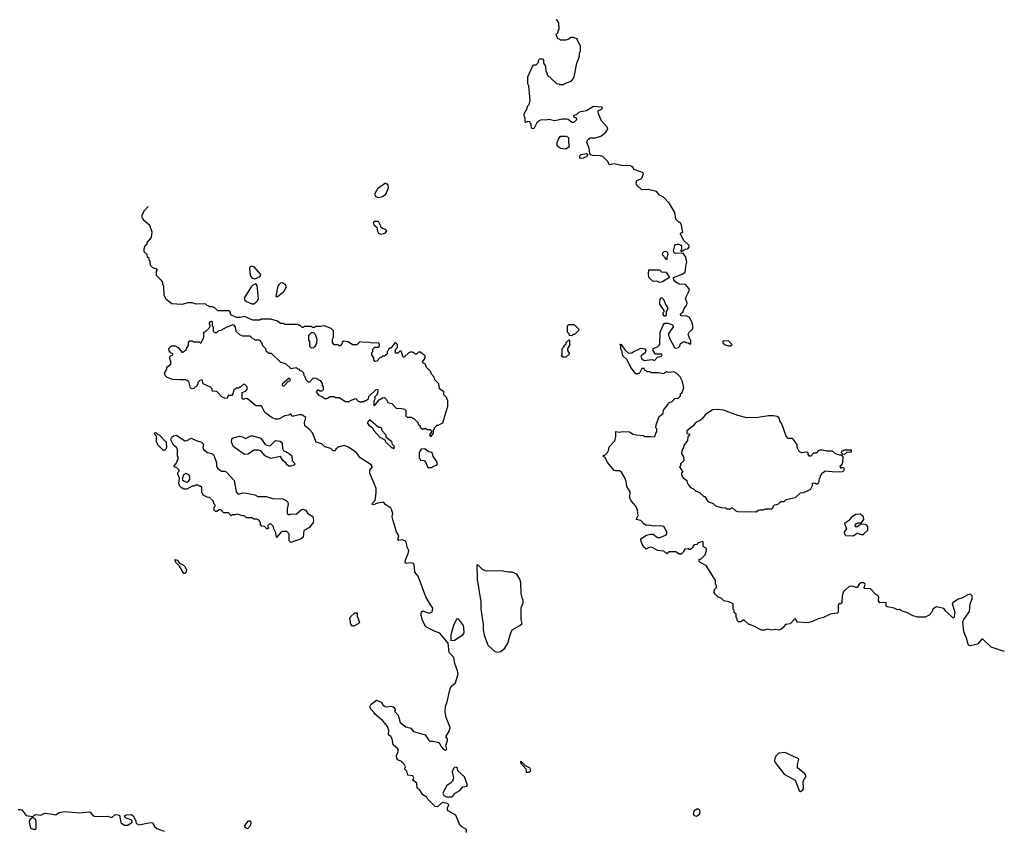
# Model space of a CAD drawing. Extents: x 2029662 to 2246637, y 225654 to 401419.
# Tile 256 of 256: x 2142641 to 2152204, y 393547 to 401419. Entities that reach past the tile are written whole.
import ezdxf

# ---------------------------------------------------------------- set-up
doc = ezdxf.new("R2010")
doc.units = 0

msp = doc.modelspace()

# ---------------------------------------------------------------- linework, layer by layer
at = {"layer": '0CON20XD'}
for points in [[(2148995, 398892.5), (2148990, 398915), (2149075, 398946.2), (2149100, 398965), (2149108.3, 398981.7), (2149110, 399025), (2149121.2, 399065), (2149111.7, 399111.7), (2149085, 399150), (2149015, 399147.5), (2148997.5, 399155), (2148990, 399175), (2149002.5, 399225), (2149010, 399235), (2149025, 399240), (2149045, 399240), (2149055, 399230), (2149065, 399230), (2149070, 399225), (2149070, 399185), (2149060, 399175), (2149065, 399170), (2149075, 399170), (2149105, 399190), (2149130, 399195), (2149141.7, 399208.3), (2149142.5, 399225), (2149092.5, 399275), (2149060, 399335), (2149060, 399345), (2149080, 399355), (2149067, 399437), (2149055, 399450), (2149045, 399450), (2149015, 399480), (2149002.5, 399545), (2148953.6, 399633.6), (2148892.5, 399695), (2148854.1, 399714.1), (2148825, 399750), (2148745, 399771.2), (2148685, 399766.7), (2148632.5, 399815), (2148627.5, 399835), (2148633.9, 399856.1), (2148675, 399872.5), (2148686.7, 399885), (2148700, 399925), (2148690, 399935), (2148605, 399962.5), (2148595, 399990), (2148585, 399990), (2148575, 400000), (2148485, 400001.4), (2148415, 400020), (2148368.3, 400008.3), (2148350, 400045), (2148305, 400090), (2148283.6, 400096.4), (2148205, 400100), (2148187, 400107), (2148178.3, 400118.3), (2148172.3, 400172.3), (2148148.8, 400225), (2148160, 400255), (2148185, 400270), (2148235, 400271.2), (2148285, 400288.8), (2148332.7, 400327.3), (2148353.3, 400355), (2148347.5, 400375), (2148293.3, 400435), (2148262.5, 400505), (2148260, 400535), (2148298.3, 400551.7), (2148300, 400565), (2148295, 400570), (2148215, 400576), (2148145.9, 400534.1), (2148075, 400520), (2148055, 400502.5), (2148020, 400485), (2148020, 400475), (2148038.3, 400468.3), (2148050, 400455), (2148047.5, 400445), (2148019.3, 400420.7), (2148005, 400421.2), (2147968.3, 400448.3), (2147952.3, 400452.3), (2147913.6, 400453.6), (2147835, 400436.7), (2147785, 400448.8), (2147743.9, 400443.9), (2147705, 400447.5), (2147685, 400437.5), (2147663.6, 400416.4), (2147637.5, 400365), (2147625, 400360), (2147612.5, 400365), (2147610, 400405), (2147600, 400415), (2147598.3, 400428.3), (2147575, 400430), (2147555, 400420), (2147550, 400425), (2147550, 400465), (2147543, 400473), (2147540, 400505), (2147570, 400555), (2147571.7, 400578.3), (2147590, 400595), (2147597.5, 400635), (2147587.5, 400775), (2147577.5, 400795), (2147577.5, 400865), (2147620, 400965), (2147635, 400980), (2147658.3, 400981.7), (2147678.3, 401001.7), (2147680, 401025), (2147691.7, 401038.3), (2147718.3, 401038.3), (2147730, 401025), (2147730, 400995), (2147747, 400967), (2147750, 400915), (2147760, 400905), (2147763, 400883), (2147855, 400800), (2147877, 400797), (2147885, 400790), (2147925, 400790), (2147935, 400800), (2147997, 400823), (2148017, 400843), (2148027.5, 400865), (2148052.5, 400995), (2148077.5, 401065), (2148077.5, 401095), (2148087.5, 401115), (2148087.5, 401165), (2148060, 401215), (2148060, 401225), (2148047, 401237), (2148017, 401247), (2147993, 401247), (2147975, 401230), (2147945, 401220), (2147895, 401220), (2147885, 401230), (2147871.7, 401231.7), (2147860, 401245), (2147850, 401275), (2147870, 401295), (2147870, 401315), (2147880, 401325), (2147877, 401387), (2147860, 401415), (2147850.9, 401418.5)], [(2147945, 400160), (2147895, 400167.5), (2147860, 400195), (2147862.5, 400225), (2147876.7, 400265), (2147894, 400286), (2147948.3, 400288.3), (2147972.5, 400275), (2147971.2, 400225), (2147977.5, 400185), (2147945, 400160)], [(2148085, 400070), (2148080, 400075), (2148080, 400095), (2148095, 400110), (2148145, 400120), (2148158.3, 400108.3), (2148145, 400087.5), (2148115, 400073.8), (2148085, 400070)], [(2146125, 399692.5), (2146165, 399702.5), (2146197.5, 399725), (2146222.5, 399785), (2146215, 399820), (2146205, 399820), (2146195, 399830), (2146115, 399777.5), (2146087.5, 399725), (2146100.7, 399700.7), (2146125, 399692.5)], [(2144335, 397840.8), (2144315, 397834), (2144301.7, 397841.7), (2144282.5, 397905), (2144255, 397922.5), (2144195, 397920), (2144125, 397926.2), (2144075, 397943.8), (2144052.5, 397965), (2144047.5, 397985), (2144070, 398025), (2144070, 398045), (2144107.5, 398075), (2144110, 398105), (2144103, 398113), (2144100, 398145), (2144111.7, 398158.3), (2144130, 398165), (2144128.3, 398178.3), (2144111.7, 398181.7), (2144091.7, 398201.7), (2144090, 398225), (2144115, 398250), (2144151.7, 398251.7), (2144180, 398235), (2144215, 398190), (2144225, 398190), (2144260, 398215), (2144260, 398225), (2144280, 398255), (2144280, 398285), (2144295, 398300), (2144315, 398300), (2144325, 398290), (2144385, 398290), (2144395, 398280), (2144405, 398280), (2144430, 398335), (2144430, 398385), (2144458.3, 398401.7), (2144488.3, 398431.7), (2144490, 398455), (2144483, 398467), (2144490, 398485), (2144505, 398490), (2144510, 398485), (2144510, 398445), (2144520, 398435), (2144520, 398395), (2144531.7, 398381.7), (2144555, 398380), (2144575, 398400), (2144597, 398403), (2144648.3, 398431.7), (2144715, 398457.5), (2144732.5, 398435), (2144740, 398395), (2144775, 398360), (2144805, 398350), (2144875, 398350), (2144901.7, 398321.7), (2144915, 398320), (2144925, 398310), (2144968.3, 398308.3), (2144990, 398285), (2145000, 398255), (2145030, 398225), (2145031.7, 398201.7), (2145065, 398180), (2145085, 398180), (2145170, 398095), (2145227, 398077), (2145275, 398030), (2145325, 398040), (2145335, 398030), (2145348.3, 398028.3), (2145361.7, 398011.7), (2145378.3, 398008.3), (2145398.3, 397988.3), (2145400, 397965), (2145410, 397955), (2145420, 397925), (2145441.7, 397901.7), (2145458.3, 397901.7), (2145495, 397940), (2145517, 397937), (2145560, 397915), (2145580, 397885), (2145580, 397865), (2145590, 397855), (2145590, 397825), (2145575, 397810), (2145555, 397810), (2145545, 397820), (2145535, 397820), (2145520, 397805), (2145541.7, 397771.7), (2145575, 397760), (2145605, 397740), (2145625, 397740), (2145655, 397760), (2145695, 397760), (2145705, 397750), (2145745, 397750), (2145805, 397710), (2145845, 397710), (2145855, 397720), (2145905, 397740), (2145931.7, 397711.7), (2145945, 397710), (2145955, 397700), (2145965, 397710), (2145985, 397710), (2145995, 397720), (2146005, 397720), (2146028.3, 397741.7), (2146031.7, 397758.3), (2146101.7, 397828.3), (2146115, 397830), (2146120, 397825), (2146117, 397793), (2146110, 397775), (2146090, 397755), (2146090, 397735), (2146080, 397715), (2146081.7, 397671.7), (2146098.3, 397681.7), (2146133.6, 397726.4), (2146165, 397747.5), (2146185, 397750), (2146200, 397735), (2146215, 397700), (2146255, 397690), (2146301.7, 397641.7), (2146335, 397647.5), (2146380, 397635), (2146390, 397625), (2146391.7, 397571.7), (2146405, 397560), (2146445, 397560), (2146455, 397550), (2146465, 397550), (2146510, 397505), (2146511.7, 397491.7), (2146528.3, 397478.3), (2146531.7, 397461.7), (2146551.7, 397441.7), (2146565, 397450), (2146585, 397450), (2146595, 397440), (2146628.3, 397438.3), (2146640, 397425), (2146640, 397415), (2146620, 397385), (2146638.3, 397371.7), (2146660, 397405), (2146660, 397435), (2146670, 397445), (2146670, 397455), (2146695, 397480), (2146705, 397480), (2146750, 397505), (2146800, 397665), (2146800, 397725), (2146790, 397735), (2146790, 397745), (2146760, 397775), (2146760, 397805), (2146717.5, 397835), (2146711.7, 397881.7), (2146673, 397923), (2146667, 397947), (2146640, 397975), (2146635, 398000), (2146591.7, 398041.7), (2146578.3, 398078.3), (2146565, 398080), (2146551.7, 398091.7), (2146580, 398135), (2146578.3, 398158.3), (2146555, 398170), (2146535, 398190), (2146515, 398190), (2146495, 398170), (2146485, 398170), (2146455, 398190), (2146435, 398190), (2146420, 398185), (2146375, 398140), (2146365, 398140), (2146345, 398200), (2146331.7, 398198.3), (2146315, 398180), (2146291.7, 398181.7), (2146290, 398215), (2146310, 398235), (2146310, 398265), (2146295, 398280), (2146285, 398280), (2146245, 398230), (2146235, 398230), (2146221.7, 398218.3), (2146220, 398205), (2146210, 398195), (2146210, 398175), (2146198.3, 398161.7), (2146185, 398150), (2146165, 398150), (2146155, 398140), (2146141.7, 398138.3), (2146108.3, 398101.7), (2146095, 398100), (2146080, 398115), (2146080, 398135), (2146060, 398165), (2146060, 398185), (2146070, 398195), (2146071.7, 398218.3), (2146091.7, 398238.3), (2146125, 398240), (2146135, 398250), (2146137, 398267), (2146125, 398280), (2146065, 398277.5), (2146023, 398287), (2145985, 398282.5), (2145945, 398290), (2145915, 398260), (2145875, 398260), (2145831.7, 398291.7), (2145785, 398297.5), (2145773, 398287), (2145765, 398260), (2145755, 398250), (2145745, 398250), (2145735, 398260), (2145695, 398260), (2145680, 398285), (2145680, 398315), (2145690, 398335), (2145688.3, 398398.3), (2145665, 398420), (2145597, 398447), (2145565, 398440), (2145515, 398440), (2145505, 398430), (2145485, 398430), (2145475, 398440), (2145405, 398440), (2145395, 398430), (2145385, 398430), (2145365, 398450), (2145355, 398450), (2145345, 398460), (2145215, 398460), (2145207, 398467), (2145175, 398470), (2145145, 398490), (2145081.7, 398511.7), (2144985, 398510), (2144975, 398500), (2144905, 398500), (2144825, 398537.5), (2144783, 398527), (2144748.3, 398528.3), (2144691.7, 398551.7), (2144690, 398575), (2144675, 398590), (2144565, 398590), (2144538.3, 398618.3), (2144515, 398630), (2144485, 398630), (2144475, 398640), (2144461.7, 398641.7), (2144445, 398660), (2144355, 398657.5), (2144315, 398667.5), (2144275, 398667.5), (2144215, 398652.5), (2144118.3, 398658.3), (2144065, 398700), (2144043, 398743), (2144040, 398835), (2144030, 398845), (2144030, 398865), (2144020, 398885), (2143970, 398935), (2143970, 398975), (2143978.3, 398988.3), (2143965, 399000), (2143935, 399010), (2143911.7, 399031.7), (2143910, 399075), (2143900, 399085), (2143898.3, 399098.3), (2143881.7, 399111.7), (2143878.3, 399138.3), (2143850, 399165), (2143850, 399195), (2143860, 399225), (2143878.3, 399241.7), (2143880, 399255), (2143920, 399305), (2143927.5, 399355), (2143905, 399420), (2143840, 399475), (2143840, 399485), (2143830, 399495), (2143830, 399525), (2143853.6, 399566.4), (2143890.6, 399606.1)], [(2146145, 399337.5), (2146175, 399342.5), (2146195, 399350), (2146208.3, 399368.3), (2146195, 399380), (2146165, 399390), (2146150, 399405), (2146150, 399415), (2146125, 399457.5), (2146085, 399460), (2146073, 399443), (2146083.6, 399423.6), (2146110, 399405), (2146117.5, 399365), (2146127, 399347), (2146145, 399337.5)], [(2148925, 399090), (2148915, 399090), (2148910, 399105), (2148883.3, 399135), (2148886.4, 399153.6), (2148905, 399170), (2148925, 399166.7), (2148934, 399154), (2148936.2, 399135), (2148926.7, 399115), (2148925, 399090)], [(2144925, 398903.3), (2144976, 398925), (2144984.2, 398945), (2144918.3, 399018.3), (2144893.9, 399026.1), (2144880.5, 399019.5), (2144873.3, 399005), (2144880, 398935), (2144900.2, 398910.2), (2144925, 398903.3)], [(2148855, 398867.5), (2148829.3, 398879.3), (2148795, 398877.5), (2148760, 398905), (2148752.5, 398915), (2148747.5, 398955), (2148751.7, 398988.3), (2148855, 398990), (2148875, 398970), (2148918.3, 398968.3), (2148952.5, 398915), (2148885, 398872.5), (2148855, 398867.5)], [(2144915, 398660), (2144948.8, 398685), (2144961.7, 398708.3), (2144946.1, 398836.1), (2144935, 398853.3), (2144905, 398842), (2144888, 398825), (2144822.5, 398715), (2144826.2, 398695), (2144843.5, 398683.5), (2144895, 398660.8), (2144915, 398660)], [(2145135, 398727.5), (2145145, 398730), (2145205, 398780), (2145233.3, 398825), (2145223.3, 398845), (2145195, 398863.3), (2145175, 398858.8), (2145156.7, 398845), (2145149.5, 398830.5), (2145127.5, 398735), (2145135, 398727.5)], [(2152205, 395282.5), (2152135, 395307.5), (2152075, 395326.2), (2151995, 395402.5), (2151985, 395402.5), (2151945, 395353.3), (2151875, 395340), (2151861.7, 395341.7), (2151852.3, 395352.3), (2151841.2, 395405), (2151811.2, 395475), (2151802.5, 395575), (2151810, 395595), (2151867, 395673), (2151872.5, 395745), (2151892.5, 395795), (2151890, 395825), (2151875, 395840), (2151850, 395835), (2151797, 395803), (2151755, 395790), (2151702.7, 395757.3), (2151698.8, 395745), (2151723.3, 395665), (2151715, 395610), (2151705, 395610), (2151640.5, 395670.5), (2151615, 395702.5), (2151545, 395717.5), (2151511.7, 395698.3), (2151500, 395665), (2151473, 395637), (2151435, 395617.5), (2151365, 395616.7), (2151315, 395628.8), (2151265, 395658.8), (2151205, 395677.5), (2151185, 395690), (2151165, 395687.5), (2151132.7, 395702.7), (2151066.4, 395716.4), (2151057.5, 395725), (2151055, 395760), (2150995, 395756.2), (2150982.9, 395775), (2150985.7, 395815.7), (2150976.7, 395826.7), (2150955, 395835.8), (2150905, 395893.3), (2150847.5, 395895), (2150842.5, 395905), (2150851.2, 395935), (2150848.8, 395945), (2150835, 395951.2), (2150815, 395950), (2150793.7, 395936.3), (2150774, 395906), (2150765, 395903.3), (2150725, 395918.1), (2150696.8, 395913.2), (2150641.2, 395865), (2150627.5, 395825), (2150627, 395763), (2150618.3, 395741.7), (2150605, 395750), (2150590, 395735), (2150590, 395665), (2150580, 395655), (2150513, 395647), (2150447.3, 395612.7), (2150395, 395601.2), (2150342.5, 395575), (2150295, 395562), (2150195, 395567.5), (2150180, 395595), (2150175, 395600), (2150165, 395597.5), (2150125, 395552.5), (2150080, 395545), (2150057.5, 395515), (2150035, 395496.7), (2150018.3, 395491.7), (2149975, 395496.2), (2149945, 395492), (2149905, 395500), (2149875, 395491.2), (2149845, 395491.2), (2149763.6, 395533.6), (2149719.3, 395549.3), (2149675, 395590), (2149645, 395572.5), (2149621.7, 395571.7), (2149610, 395585), (2149610, 395605), (2149600, 395615), (2149600, 395645), (2149581.7, 395661.7), (2149580, 395685), (2149570, 395695), (2149570, 395745), (2149527, 395767), (2149480, 395775), (2149455, 395800), (2149425, 395810), (2149395, 395840), (2149387.5, 395855), (2149390, 395885), (2149410, 395905), (2149410, 395925), (2149400, 395935), (2149397.5, 395975), (2149377, 396007), (2149312.5, 396115), (2149240, 396155), (2149241.7, 396178.3), (2149258.3, 396181.7), (2149297, 396223), (2149310, 396265), (2149308.3, 396288.3), (2149291.7, 396291.7), (2149280, 396305), (2149280, 396345), (2149275, 396350), (2149235, 396337.5), (2149217, 396323), (2149195, 396320), (2149181.7, 396308.3), (2149178.3, 396291.7), (2149157.5, 396272.5), (2149143, 396273), (2149135, 396280), (2149101.7, 396278.3), (2149090, 396265), (2149090, 396255), (2149065, 396230), (2149045, 396230), (2149015, 396250), (2148985, 396252.5), (2148948.3, 396251.7), (2148925, 396232.5), (2148897, 396257), (2148840, 396265), (2148776.4, 396296.4), (2148755, 396293.3), (2148725, 396277.5), (2148706.1, 396296.1), (2148686.1, 396326.1), (2148672.5, 396365), (2148675, 396377.5), (2148728.3, 396411.7), (2148767, 396423), (2148795, 396422.5), (2148835, 396390), (2148855, 396387.5), (2148920, 396415), (2148927.5, 396425), (2148926.7, 396445), (2148897.7, 396497.7), (2148865, 396504.2), (2148795, 396500), (2148755, 396510), (2148725, 396507.5), (2148702.3, 396522.3), (2148675, 396556.7), (2148630, 396565), (2148646.7, 396605), (2148642.5, 396655), (2148623.6, 396693.6), (2148580, 396745), (2148566.7, 396775), (2148570, 396835), (2148537.5, 396885), (2148532.5, 396935), (2148521.7, 396961.7), (2148485.9, 397025.9), (2148465, 397037.5), (2148427, 397037), (2148415, 397042.5), (2148352.5, 397115), (2148325, 397170), (2148310, 397175), (2148311.7, 397188.3), (2148325, 397190), (2148350, 397215), (2148360, 397235), (2148365, 397270), (2148421.7, 397328.3), (2148432.5, 397375), (2148431.7, 397418.3), (2148465, 397412.5), (2148495, 397420), (2148565, 397417.5), (2148600, 397395), (2148627, 397387), (2148695, 397380), (2148705, 397372.5), (2148765, 397372.5), (2148775, 397367.5), (2148808.3, 397371.7), (2148820, 397405), (2148830, 397415), (2148830, 397445), (2148820, 397455), (2148822.5, 397485), (2148852.5, 397565), (2148890, 397595), (2148893.3, 397626.7), (2148940, 397685), (2148941.7, 397698.3), (2148978.3, 397711.7), (2149005, 397740), (2149037, 397743), (2149060, 397765), (2149060, 397785), (2149075, 397800), (2149092.5, 397845), (2149077.5, 397905), (2149055, 397950), (2149023, 397983), (2148995, 397997.5), (2148945, 397992.5), (2148922.5, 397997.5), (2148895, 397980), (2148845, 397990), (2148775, 397990), (2148765, 398000), (2148735, 398000), (2148725, 398010), (2148711.7, 398011.7), (2148705, 398030), (2148685, 398030), (2148660, 397985), (2148641.7, 397978.3), (2148625, 397980), (2148575, 398040), (2148542.5, 398115), (2148500, 398155), (2148490, 398205), (2148480, 398215), (2148480, 398260), (2148470, 398265), (2148478.3, 398268.3), (2148520.7, 398210.7), (2148555, 398180), (2148587, 398183), (2148598.3, 398191.7), (2148675, 398227.5), (2148713, 398223), (2148722.5, 398205), (2148716.2, 398185), (2148677.5, 398155), (2148672.5, 398145), (2148684, 398124), (2148705, 398110), (2148785, 398117.5), (2148805, 398110), (2148835, 398140), (2148875, 398150), (2148880, 398165), (2148875, 398170), (2148815, 398170), (2148792.5, 398205), (2148792.5, 398225), (2148837, 398243), (2148857, 398263), (2148860, 398385), (2148889.3, 398450.7), (2148905, 398472.5), (2148935, 398472.5), (2148975, 398457.5), (2148987, 398447), (2148986.7, 398435), (2148938.8, 398365), (2148955, 398320), (2149000, 398235), (2149015, 398230), (2149040, 398235), (2149051.7, 398248.3), (2149060, 398275), (2149085, 398290), (2149105, 398290), (2149113, 398283), (2149135, 398280), (2149145, 398270), (2149158.3, 398271.7), (2149160, 398305), (2149150, 398315), (2149132.5, 398365), (2149142.5, 398385), (2149176.7, 398415), (2149181.2, 398435), (2149170, 398485), (2149147.3, 398527.3), (2149115, 398542.5), (2149065, 398540), (2149060, 398555), (2149063, 398567), (2149080, 398580), (2149095, 398612.5), (2149121.7, 398648.3), (2149122.5, 398665), (2149107.5, 398715), (2149143.3, 398785), (2149142.5, 398805), (2149106.1, 398846.1), (2149045, 398850), (2149015, 398870), (2148995, 398892.5)], [(2148915, 398540), (2148905, 398540), (2148890, 398555), (2148890, 398575), (2148900, 398585), (2148900, 398595), (2148857.5, 398655), (2148863, 398707), (2148875, 398720), (2148897, 398697), (2148913, 398653), (2148932.5, 398625), (2148932.5, 398605), (2148920, 398585), (2148920, 398545), (2148915, 398540)], [(2145475, 398230), (2145460, 398245), (2145460, 398295), (2145450, 398305), (2145450, 398355), (2145475, 398380), (2145495, 398380), (2145510, 398365), (2145527.5, 398315), (2145522.5, 398275), (2145505, 398240), (2145495, 398232.5), (2145475, 398230)], [(2148005, 398350), (2147981.7, 398351.7), (2147978.3, 398368.3), (2147960, 398385), (2147960, 398445), (2147975, 398460), (2148025, 398460), (2148070, 398415), (2148068.3, 398401.7), (2148028.3, 398361.7), (2148015, 398360), (2148005, 398350)], [(2147945, 398140), (2147915, 398140), (2147900, 398155), (2147910, 398165), (2147910, 398215), (2147913, 398227), (2147930, 398245), (2147930, 398255), (2147948.3, 398271.7), (2147950, 398285), (2147975, 398310), (2147980, 398305), (2147980, 398255), (2147960, 398225), (2147960, 398205), (2147980, 398175), (2147945, 398140)], [(2149545, 398250), (2149560, 398265), (2149525, 398300), (2149471.7, 398298.3), (2149471.7, 398281.7), (2149491.7, 398261.7), (2149525, 398250), (2149545, 398250)], [(2146980, 393525), (2146980, 393555), (2146935, 393580), (2146917, 393597), (2146877.5, 393695), (2146803.3, 393735), (2146796.2, 393746.2), (2146796.1, 393763.9), (2146807.5, 393795), (2146796.2, 393806.2), (2146745, 393817.5), (2146697.5, 393775), (2146675, 393776.7), (2146605, 393850), (2146595, 393867.5), (2146555, 393892.5), (2146523, 393943), (2146500, 393955), (2146497.5, 394005), (2146460, 394035), (2146467.5, 394055), (2146460, 394075), (2146411.7, 394081.7), (2146401.7, 394121.7), (2146380, 394145), (2146387.5, 394165), (2146375, 394190), (2146350, 394215), (2146315, 394230), (2146303, 394243), (2146300, 394275), (2146317, 394313), (2146317.5, 394335), (2146268.3, 394378.3), (2146257.5, 394435), (2146246.4, 394456.4), (2146222.5, 394475), (2146227.5, 394515), (2146212.5, 394555), (2146169.3, 394609.3), (2146085, 394680), (2146080, 394695), (2146052.5, 394725), (2146042.5, 394745), (2146055, 394772.5), (2146105, 394810), (2146150.7, 394790.7), (2146167.5, 394765), (2146190.5, 394750.5), (2146215, 394746.2), (2146245, 394751.2), (2146267.5, 394745), (2146286.7, 394725), (2146287, 394713), (2146280, 394705), (2146315.9, 394665.9), (2146335, 394592.5), (2146392.3, 394552.3), (2146438.8, 394538.8), (2146466.4, 394506.4), (2146580, 394475), (2146612.5, 394425), (2146625, 394412.5), (2146655, 394412.5), (2146715, 394400), (2146730, 394365), (2146755, 394333.8), (2146775, 394326.7), (2146790, 394335), (2146780, 394375), (2146797.5, 394415), (2146797.5, 394435), (2146780, 394455), (2146816.7, 394515), (2146823.3, 394545), (2146781.7, 394641.7), (2146774, 394695), (2146776.4, 394753.6), (2146792, 394795), (2146822, 394925), (2146834.3, 394945.7), (2146875, 394977.5), (2146898.8, 395065), (2146894, 395095), (2146868, 395168), (2146858.8, 395225), (2146811.4, 395275), (2146802.5, 395365), (2146720.5, 395460.5), (2146675, 395476), (2146585, 395523.3), (2146554.1, 395584.1), (2146540.5, 395640.5), (2146542.3, 395667.7), (2146555, 395678.8), (2146615, 395656), (2146642.5, 395665), (2146651.7, 395681.7), (2146652.5, 395705), (2146630, 395735), (2146586.7, 395815), (2146510, 396015), (2146477.5, 396055), (2146476.7, 396105), (2146468.3, 396138.3), (2146435, 396143.8), (2146395, 396136.7), (2146384, 396144), (2146388, 396175), (2146413.8, 396235), (2146420, 396265), (2146403.3, 396295), (2146397.5, 396335), (2146387.5, 396355), (2146355, 396366.7), (2146325, 396361.2), (2146315, 396370), (2146323.3, 396405), (2146302, 396445), (2146261.2, 396575), (2146258.8, 396595), (2146265.6, 396625), (2146253.2, 396663.2), (2146245, 396676), (2146198.3, 396708.3), (2146175, 396732.5), (2146115, 396722.9), (2146076.4, 396706.4), (2146063.8, 396715), (2146066.7, 396725), (2146095, 396750), (2146103.3, 396825), (2146103.3, 396865), (2146041.2, 397015), (2146043.3, 397045), (2146067.5, 397075), (2146055, 397096.7), (2145948.8, 397165), (2145915, 397210), (2145895, 397226.7), (2145835, 397266.7), (2145795, 397283.8), (2145733, 397267), (2145711.7, 397248.3), (2145705, 397232.5), (2145685, 397232.5), (2145663.6, 397253.6), (2145605, 397271.2), (2145575, 397300), (2145520, 397315), (2145485.8, 397405.8), (2145460, 397435), (2145410, 397475), (2145406.4, 397503.6), (2145420, 397555), (2145381.7, 397581.7), (2145355, 397582.5), (2145305, 397567.5), (2145285, 397570), (2145275, 397590), (2145252.5, 397577.5), (2145215, 397571.2), (2145155, 397538), (2145125, 397539.2), (2145091.7, 397551.7), (2145023.3, 397605), (2144988.3, 397668.3), (2144935, 397670), (2144855, 397737.5), (2144835, 397740), (2144815, 397730), (2144801.7, 397741.7), (2144801.7, 397798.3), (2144835, 397812.5), (2144852.5, 397835), (2144847, 397857), (2144827, 397877), (2144813, 397877), (2144785, 397850), (2144775, 397850), (2144765, 397840), (2144745, 397840), (2144735, 397830), (2144721.7, 397828.3), (2144710, 397785), (2144700, 397770), (2144665, 397770), (2144655, 397740), (2144635, 397742.5), (2144605, 397757.5), (2144555, 397807.5), (2144515, 397812.5), (2144510, 397835), (2144495, 397850), (2144423.6, 397883.6), (2144415, 397920), (2144390, 397915), (2144375, 397900), (2144366.2, 397865), (2144335, 397840.8)], [(2145205, 397860), (2145251.7, 397908.3), (2145268.3, 397911.7), (2145270, 397925), (2145258.3, 397938.3), (2145191.7, 397878.3), (2145190, 397865), (2145205, 397860)], [(2149795, 396640), (2149813, 396657), (2149825, 396660), (2149865, 396660), (2149885, 396670), (2149945, 396670), (2149958.3, 396681.7), (2149960, 396695), (2149971.7, 396708.3), (2149995, 396710), (2150011.7, 396718.3), (2150035, 396740), (2150065, 396740), (2150085, 396760), (2150175, 396780), (2150225, 396822.5), (2150255, 396827.5), (2150320, 396855), (2150340, 396895), (2150341.7, 396918.3), (2150365, 396920), (2150375, 396910), (2150385, 396910), (2150398.3, 396921.7), (2150407, 396933), (2150410, 396965), (2150420, 396975), (2150420, 396995), (2150430, 397005), (2150430, 397015), (2150445, 397020), (2150463, 397037), (2150565, 397027.5), (2150635, 397030), (2150650, 397045), (2150650, 397065), (2150625, 397070), (2150615, 397060), (2150610, 397085), (2150628.3, 397101.7), (2150637, 397123), (2150640, 397175), (2150625, 397190), (2150605, 397190), (2150563, 397203), (2150535, 397230), (2150475, 397227.5), (2150435, 397240), (2150415, 397240), (2150400, 397235), (2150375, 397210), (2150351.7, 397208.3), (2150325, 397180), (2150311.7, 397181.7), (2150300, 397195), (2150298.3, 397208.3), (2150285, 397220), (2150235, 397212.5), (2150210, 397225), (2150193, 397263), (2150191.2, 397295), (2150152.5, 397345), (2150143, 397353), (2150105, 397352.5), (2150083.9, 397373.9), (2150043.3, 397495), (2150023.9, 397523.9), (2150012.5, 397555), (2149996.4, 397566.4), (2149963, 397573), (2149915, 397572.5), (2149795, 397551.2), (2149765, 397556.2), (2149703.9, 397553.9), (2149616.2, 397576.2), (2149475, 397626.7), (2149415, 397633.3), (2149370.7, 397629.3), (2149297, 397583), (2149273, 397547), (2149250, 397525), (2149220, 397515), (2149200.7, 397499.3), (2149179.3, 397470.7), (2149120, 397425), (2149121.7, 397401.7), (2149138.3, 397398.3), (2149150, 397385), (2149131.7, 397368.3), (2149127, 397333), (2149090, 397285), (2149087.5, 397265), (2149072.5, 397235), (2149070, 397205), (2149087.5, 397175), (2149090, 397135), (2149060, 397105), (2149060, 397085), (2149050, 397075), (2149080, 397025), (2149070, 397015), (2149070, 396995), (2149085, 396970), (2149120, 396945), (2149123, 396923), (2149133.6, 396903.6), (2149157, 396877), (2149185, 396862.5), (2149205, 396842.5), (2149245, 396827.5), (2149285, 396790), (2149295, 396790), (2149325, 396740), (2149375, 396720), (2149398.3, 396698.3), (2149458.3, 396681.7), (2149495, 396680), (2149505, 396670), (2149545, 396670), (2149555, 396680), (2149565, 396680), (2149595, 396650), (2149615, 396642.5), (2149795, 396640)], [(2146275, 397250), (2146280, 397275), (2146263, 397293), (2146255, 397320), (2146201.7, 397361.7), (2146200, 397385), (2146160, 397425), (2146158.3, 397448.3), (2146145, 397460), (2146125, 397460), (2146045, 397530), (2146035, 397530), (2146017.5, 397505), (2146030.7, 397480.7), (2146065, 397460), (2146080.7, 397430.7), (2146140, 397365), (2146188.3, 397338.3), (2146195, 397320), (2146255, 397260), (2146265, 397260), (2146275, 397250)], [(2144055, 397240), (2144035, 397240), (2143980, 397295), (2143980, 397305), (2143970, 397315), (2143970, 397375), (2143961.7, 397381.7), (2143951.7, 397408.3), (2143965, 397410), (2143981.7, 397391.7), (2143995, 397387.5), (2144062.5, 397315), (2144066.7, 397265), (2144055, 397240)], [(2145275, 396342.5), (2145258.3, 396358.3), (2145257, 396427), (2145235, 396450), (2145195, 396450), (2145173.6, 396436.4), (2145135, 396390), (2145127.5, 396435), (2145110, 396475), (2145107, 396497), (2145085, 396520), (2145065, 396520), (2145051.7, 396508.3), (2145050, 396495), (2145060, 396485), (2145045, 396470), (2145018.3, 396498.3), (2144991.7, 396501.7), (2144980, 396515), (2144980, 396535), (2144970, 396545), (2144970, 396555), (2144945, 396570), (2144915, 396570), (2144895, 396580), (2144845, 396580), (2144825, 396600), (2144805, 396600), (2144755, 396617.5), (2144735, 396610), (2144705, 396610), (2144695, 396600), (2144668.3, 396628.3), (2144625, 396630), (2144595, 396660), (2144575, 396660), (2144557, 396643), (2144543, 396643), (2144530, 396655), (2144530, 396685), (2144540, 396695), (2144540, 396705), (2144530, 396715), (2144520, 396745), (2144485, 396780), (2144463, 396783), (2144421.7, 396801.7), (2144420, 396815), (2144410, 396825), (2144410, 396875), (2144395, 396890), (2144385, 396890), (2144375, 396900), (2144345, 396900), (2144335, 396890), (2144315, 396890), (2144265, 396860), (2144235, 396860), (2144225, 396870), (2144215, 396870), (2144195, 396890), (2144187.5, 396915), (2144192.5, 396965), (2144177.5, 397005), (2144178.3, 397021.7), (2144190, 397035), (2144190, 397045), (2144168.3, 397068.3), (2144140, 397075), (2144140, 397085), (2144161.7, 397108.3), (2144180, 397155), (2144180, 397175), (2144172.5, 397185), (2144173.6, 397243.6), (2144163.9, 397263.9), (2144136.4, 397286.4), (2144112.3, 397332.3), (2144110, 397345), (2144118, 397365), (2144135, 397376.9), (2144163.6, 397383.6), (2144245, 397330), (2144265, 397333.3), (2144305, 397356), (2144355, 397331.2), (2144407.3, 397317.3), (2144426.4, 397296.4), (2144418.8, 397265), (2144426.1, 397246.1), (2144466.4, 397216.4), (2144513.6, 397203.6), (2144528.3, 397188.3), (2144554.2, 397115), (2144553.3, 397085), (2144562.5, 397065), (2144600, 397035), (2144633, 397033), (2144645, 397026.7), (2144723.3, 396945), (2144743.3, 396835), (2144760, 396815), (2144775, 396813.3), (2144806.1, 396823.9), (2144845, 396822), (2144925, 396803.8), (2144955, 396787.5), (2145035, 396790), (2145095, 396768.8), (2145197.3, 396767.3), (2145230.5, 396750.5), (2145246.7, 396735), (2145248.8, 396715), (2145237.5, 396665), (2145240, 396625), (2145253, 396613), (2145267, 396613), (2145275, 396620), (2145325, 396617.5), (2145377.7, 396662.3), (2145395, 396665.7), (2145421.2, 396655), (2145441.2, 396625), (2145487.5, 396595), (2145495.5, 396555), (2145492.5, 396535), (2145455, 396487.5), (2145401.2, 396458.8), (2145395, 396392.5), (2145375, 396376.7), (2145275, 396342.5)], [(2145275, 397083.3), (2145254.5, 397084.5), (2145238.8, 397095), (2145226.2, 397115), (2145198.3, 397138.3), (2145175, 397176.2), (2145078.8, 397158.8), (2145024.2, 397184.2), (2144985, 397228.8), (2144965, 397238), (2144915, 397238), (2144859.1, 397200.9), (2144825, 397197.1), (2144715, 397273.3), (2144699.7, 397319.7), (2144702.8, 397347.2), (2144715, 397359.4), (2144775, 397374.4), (2144805, 397369.2), (2144835, 397351.2), (2144885, 397376.2), (2144905, 397378.8), (2144984.2, 397354.2), (2145024, 397295), (2145065, 397281.4), (2145081.7, 397288.3), (2145125, 397333.3), (2145172.5, 397325), (2145190.5, 397310.5), (2145193.9, 397253.9), (2145202.5, 397235), (2145257, 397207), (2145285, 397182.5), (2145288.5, 397135), (2145315.6, 397105), (2145305, 397093.1), (2145275, 397083.3)], [(2146645, 397070), (2146655, 397080), (2146688.3, 397091.7), (2146700, 397105), (2146690, 397135), (2146658.3, 397178.3), (2146650, 397205), (2146635, 397220), (2146613, 397223), (2146575, 397252.5), (2146541.7, 397248.3), (2146520, 397215), (2146520, 397165), (2146530, 397155), (2146530, 397145), (2146535, 397140), (2146568.3, 397138.3), (2146585, 397120), (2146605, 397070), (2146645, 397070)], [(2150655, 397200), (2150675, 397220), (2150718.3, 397221.7), (2150718.3, 397238.3), (2150645, 397240), (2150635, 397230), (2150621.7, 397228.3), (2150620, 397215), (2150631.7, 397201.7), (2150655, 397200)], [(2144265, 396927.5), (2144275, 396930), (2144292.5, 396955), (2144292.5, 396975), (2144285, 396997.5), (2144255, 397012.5), (2144231.7, 396998.3), (2144220, 396955), (2144237.5, 396937.5), (2144265, 396927.5)], [(2150735, 396407.5), (2150745, 396412.5), (2150775, 396432.5), (2150825, 396417.5), (2150840, 396425), (2150877, 396463), (2150877.5, 396495), (2150869.3, 396509.3), (2150855, 396517.5), (2150815, 396520), (2150775, 396492.5), (2150763, 396493), (2150753, 396503), (2150765, 396522.5), (2150785, 396532.5), (2150818.3, 396531.7), (2150840, 396565), (2150835, 396590), (2150805, 396616.7), (2150763.3, 396615), (2150717, 396583), (2150689.3, 396550.7), (2150653, 396527), (2150670, 396475), (2150647.5, 396445), (2150651.7, 396421.7), (2150665, 396410), (2150735, 396407.5)], [(2144245, 396040), (2144235, 396040), (2144193, 396113), (2144165, 396140), (2144150, 396165), (2144151.7, 396178.3), (2144175, 396170), (2144191.7, 396141.7), (2144230, 396125), (2144245, 396110), (2144260, 396075), (2144257, 396053), (2144245, 396040)], [(2147285, 395278), (2147315, 395282), (2147354, 395315), (2147381.4, 395365), (2147406.6, 395453.4), (2147425, 395493.3), (2147500, 395535), (2147520, 395555), (2147512.5, 395595), (2147510, 395675), (2147513, 395707), (2147530, 395755), (2147530, 395785), (2147523, 395793), (2147510, 395845), (2147507.5, 395955), (2147500, 395985), (2147470, 396035), (2147425, 396053.3), (2147386.4, 396053.6), (2147316.4, 396066.4), (2147172.5, 396065), (2147135, 396078.6), (2147095, 396123.3), (2147082.5, 396125), (2147082.7, 395985), (2147119.5, 395765), (2147119.1, 395695), (2147141.8, 395545), (2147141.4, 395495), (2147151.4, 395441.4), (2147185.5, 395355), (2147191.9, 395341.9), (2147255, 395282.9), (2147285, 395278)], [(2145885, 395530), (2145875, 395530), (2145858.3, 395548.3), (2145847.5, 395605), (2145855, 395620), (2145895, 395660), (2145915, 395660), (2145920, 395655), (2145917.5, 395625), (2145940, 395565), (2145928.3, 395551.7), (2145885, 395530)], [(2146830, 395390), (2146865, 395393.3), (2146946.1, 395443.9), (2146956.7, 395465), (2146956.2, 395515), (2146950, 395535), (2146901.7, 395601.7), (2146883.9, 395596.1), (2146854.1, 395535.9), (2146830, 395445), (2146830, 395390)], [(2150225, 393924.4), (2150245, 393934.4), (2150255, 393950), (2150250.8, 394025), (2150280, 394075), (2150266.2, 394095), (2150194.6, 394154.6), (2150194.1, 394185.9), (2150207, 394237), (2150197, 394247), (2150175, 394252.5), (2150075, 394301.9), (2150013.3, 394296.7), (2149984.4, 394265.6), (2149973.8, 394245), (2149972.3, 394222.3), (2149978.8, 394205), (2150065, 394091.2), (2150173.4, 394033.4), (2150212.7, 393932.7), (2150225, 393924.4)], [(2147585, 394111.2), (2147606.7, 394125), (2147599.3, 394149.3), (2147553.3, 394173.3), (2147515, 394212.5), (2147503.9, 394216.1), (2147505, 394202.5), (2147557.5, 394145), (2147561.7, 394111.7), (2147585, 394111.2)], [(2146835, 393873.3), (2146849.5, 393880.5), (2146864.4, 393905.6), (2146915, 393932), (2146945, 393969.2), (2146983.3, 393976.7), (2146990, 393985), (2146962, 394065), (2146897.5, 394125), (2146891.7, 394151.7), (2146881.7, 394161.7), (2146865, 394157.5), (2146855, 394147.5), (2146840, 394115), (2146853.8, 394055), (2146846.2, 394025), (2146825.6, 394004.4), (2146785, 393980), (2146750, 393905), (2146760, 393885), (2146783.6, 393873.6), (2146835, 393873.3)], [(2142625, 393750), (2142645, 393748.8), (2142665, 393741.2), (2142705, 393691.2), (2142765, 393680), (2142795, 393700), (2142845, 393694.3), (2142885, 393712.2), (2142945, 393708.5), (2142993.3, 393696.7), (2143025, 393720.6), (2143075, 393730), (2143225, 393716.7), (2143315, 393726.7), (2143325, 393722.5), (2143355, 393687.5), (2143375, 393680), (2143495, 393684), (2143535, 393672.5), (2143565, 393696.7), (2143585, 393700), (2143610, 393695), (2143623.8, 393623.8), (2143655, 393597.5), (2143691.7, 393598.3), (2143732.5, 393625), (2143730, 393645), (2143673.9, 393663.9), (2143657.5, 393685), (2143674.1, 393695.9), (2143725, 393699.2), (2143746.2, 393685), (2143770, 393635), (2143771.7, 393611.7), (2143785, 393610), (2143795, 393600), (2143915, 393622.5), (2143935, 393620), (2143950, 393585), (2143973, 393563), (2144045, 393540)], [(2149215, 393683.8), (2149243.3, 393705), (2149251.4, 393725), (2149244.3, 393744.3), (2149225, 393756), (2149192.7, 393737.3), (2149182.9, 393705), (2149190.5, 393690.5), (2149215, 393683.8)], [(2142785, 393553.3), (2142800, 393565), (2142801.4, 393635), (2142790, 393660), (2142765, 393672.5), (2142740, 393650), (2142732.5, 393625), (2142746.4, 393566.4), (2142785, 393553.3)], [(2144855, 393562.5), (2144843.3, 393563.3), (2144830, 393575), (2144827.5, 393595), (2144865, 393640), (2144875, 393640), (2144887.5, 393625), (2144882.5, 393595), (2144855, 393562.5)]]:
    msp.add_lwpolyline(points, dxfattribs=at)

doc.saveas('drawing.dxf')
